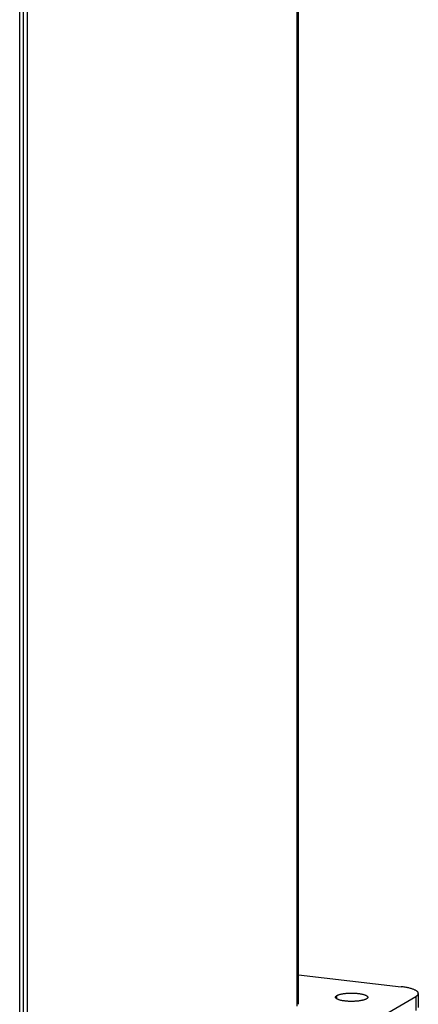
# Model space of a CAD drawing. Header units: inches. Extents: x 0 to 85, y 0 to 55.
# Tile 10 of 18: x 66.8 to 70.3, y 4.3 to 12.9. Entities that reach past the tile are written whole.
import ezdxf

# ---------------------------------------------------------------- set-up
doc = ezdxf.new("R2010")
doc.units = ezdxf.units.IN
doc.header["$LTSCALE"] = 4.675
doc.header["$MEASUREMENT"] = 0
doc.layers.get('0').update_dxf_attribs({"linetype": 'CONTINUOUS'})
doc.layers.add('02___PRT_ALL_AXES', color=7, linetype='CONTINUOUS')

msp = doc.modelspace()

# ---------------------------------------------------------------- linework, layer by layer
at = {"color": 3, "linetype": 'Continuous'}
for p, q in [((69.2469, 43.7777), (69.2469, 4.2955)), ((69.2604, 4.3119), (69.2604, 43.7806)), ((66.8343, 4.1493), (66.8343, 20.6976)), ((66.9016, 4.154), (66.9016, 20.7216))]:
    msp.add_line(p, q, dxfattribs=at)
at = {"color": 7, "linetype": 'Continuous'}
for p, q in [((66.866, 4.1678), (66.866, 20.716)), ((69.2604, 4.5683), (70.1547, 4.4652)), ((67.3834, 2.6952), (70.2814, 4.3798)), ((70.2814, 4.3798), (70.2814, 4.2591)), ((70.303, 4.4061), (70.303, 4.2854))]:
    msp.add_line(p, q, dxfattribs=at)
for points in [[(70.303, 4.4061), (70.303, 4.407), (70.3026, 4.4095), (70.3019, 4.4121), (70.3008, 4.4146), (70.2994, 4.4171), (70.2975, 4.4196), (70.2953, 4.4221), (70.2927, 4.4245), (70.2897, 4.4269), (70.2864, 4.4293), (70.2827, 4.4317), (70.2786, 4.434), (70.2742, 4.4363), (70.2695, 4.4385), (70.2644, 4.4407), (70.259, 4.4428), (70.2533, 4.4448), (70.2473, 4.4469), (70.2409, 4.4488), (70.2343, 4.4507), (70.2274, 4.4525), (70.2203, 4.4542), (70.2128, 4.4559), (70.2052, 4.4575), (70.1973, 4.459), (70.1891, 4.4604), (70.1808, 4.4617), (70.1723, 4.463), (70.1636, 4.4642), (70.1547, 4.4652)], [(70.2814, 4.3798), (70.2852, 4.3822), (70.2886, 4.3845), (70.2917, 4.3869), (70.2945, 4.3894), (70.2968, 4.3919), (70.2988, 4.3943), (70.3004, 4.3968), (70.3016, 4.3994), (70.3024, 4.4019), (70.3029, 4.4044), (70.303, 4.4061)]]:
    msp.add_lwpolyline(points, dxfattribs=at)
at = {"layer": '02___PRT_ALL_AXES', "color": 7, "linetype": 'Continuous'}
msp.add_line((69.5945, 4.3586), (69.5945, 4.3881), dxfattribs=at)
for points in [[(69.5824, 4.3733), (69.5824, 4.3739), (69.5827, 4.3755), (69.5832, 4.3771), (69.584, 4.3788), (69.5851, 4.3804), (69.5864, 4.382), (69.588, 4.3835), (69.5899, 4.3851), (69.5921, 4.3866), (69.5945, 4.3881)], [(69.8513, 4.3585), (69.8486, 4.3571), (69.8456, 4.3556), (69.8424, 4.3542), (69.839, 4.3529), (69.8353, 4.3515), (69.8314, 4.3502), (69.8273, 4.349), (69.823, 4.3478), (69.8185, 4.3467), (69.8138, 4.3456), (69.8088, 4.3446), (69.8038, 4.3436), (69.7985, 4.3427), (69.7932, 4.3418), (69.7876, 4.3411), (69.782, 4.3403), (69.7762, 4.3397), (69.7703, 4.3391), (69.7643, 4.3386), (69.7583, 4.3381), (69.7521, 4.3378), (69.7459, 4.3375), (69.7397, 4.3372), (69.7334, 4.3371), (69.7271, 4.337), (69.7208, 4.337), (69.7145, 4.337), (69.7082, 4.3372), (69.702, 4.3374), (69.6958, 4.3377), (69.6896, 4.338), (69.6835, 4.3384), (69.6775, 4.3389), (69.6716, 4.3395), (69.6658, 4.3401), (69.6601, 4.3408), (69.6545, 4.3416), (69.649, 4.3424), (69.6438, 4.3433), (69.6386, 4.3442), (69.6337, 4.3452), (69.6289, 4.3463), (69.6243, 4.3474), (69.6199, 4.3486), (69.6157, 4.3498), (69.6118, 4.3511), (69.608, 4.3524), (69.6045, 4.3538), (69.6012, 4.3552), (69.5982, 4.3566), (69.5954, 4.3581), (69.5929, 4.3595), (69.5906, 4.3611), (69.5886, 4.3626), (69.5869, 4.3642), (69.5855, 4.3658), (69.5843, 4.3674), (69.5834, 4.369), (69.5828, 4.3706), (69.5825, 4.3722), (69.5824, 4.3733)], [(69.5945, 4.3881), (69.5972, 4.3896), (69.6002, 4.391), (69.6034, 4.3925), (69.6068, 4.3938), (69.6105, 4.3951), (69.6144, 4.3964), (69.6185, 4.3977), (69.6228, 4.3989), (69.6273, 4.4), (69.6321, 4.4011), (69.637, 4.4021), (69.642, 4.4031), (69.6473, 4.404), (69.6527, 4.4048), (69.6582, 4.4056), (69.6638, 4.4063), (69.6696, 4.407), (69.6755, 4.4076), (69.6815, 4.4081), (69.6876, 4.4085), (69.6937, 4.4089), (69.6999, 4.4092), (69.7061, 4.4094), (69.7124, 4.4096), (69.7187, 4.4097), (69.725, 4.4097), (69.7313, 4.4096), (69.7376, 4.4095), (69.7438, 4.4093), (69.7501, 4.409), (69.7562, 4.4087), (69.7623, 4.4082), (69.7683, 4.4077), (69.7742, 4.4072), (69.78, 4.4066), (69.7858, 4.4059), (69.7913, 4.4051), (69.7968, 4.4043), (69.802, 4.4034), (69.8072, 4.4024), (69.8121, 4.4014), (69.8169, 4.4004), (69.8215, 4.3992), (69.8259, 4.3981), (69.8301, 4.3969), (69.834, 4.3956), (69.8378, 4.3943), (69.8413, 4.3929), (69.8446, 4.3915), (69.8476, 4.3901), (69.8504, 4.3886), (69.8529, 4.3871), (69.8552, 4.3856), (69.8572, 4.3841), (69.8589, 4.3825), (69.8603, 4.3809), (69.8615, 4.3793), (69.8624, 4.3777), (69.863, 4.3761), (69.8633, 4.3744), (69.8634, 4.3733)], [(69.8634, 4.3733), (69.8634, 4.3728), (69.8632, 4.3712), (69.8626, 4.3695), (69.8618, 4.3679), (69.8608, 4.3663), (69.8594, 4.3647), (69.8578, 4.3631), (69.8559, 4.3616), (69.8537, 4.3601), (69.8513, 4.3585)]]:
    msp.add_lwpolyline(points, dxfattribs=at)

doc.saveas('drawing.dxf')
